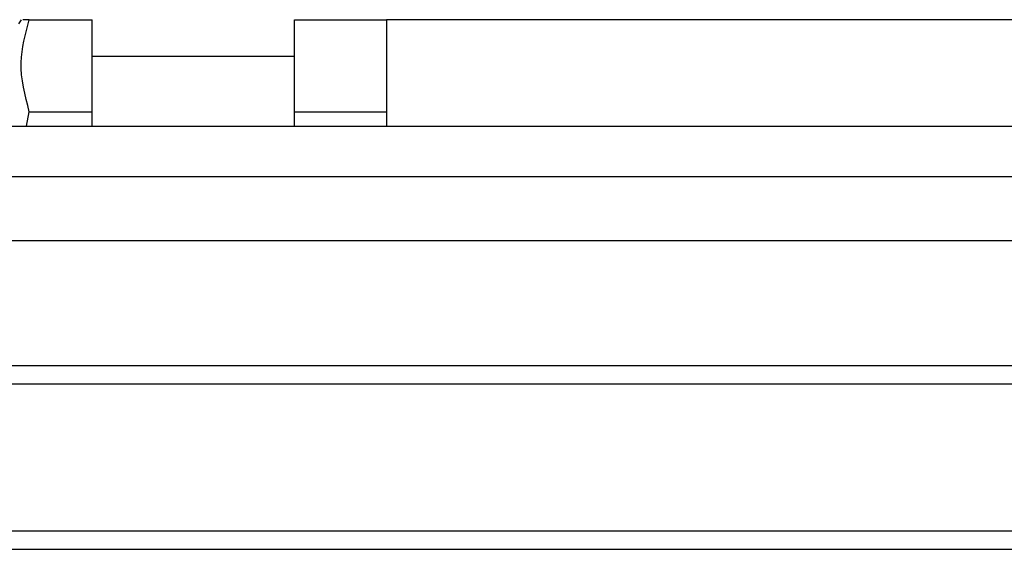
# Model space of a CAD drawing. Header units: millimetres. Extents: x 0 to 420, y 0 to 300.
# Tile 5 of 73: x 89.27 to 97.65, y 136.14 to 140.65. Entities that reach past the tile are written whole.
import ezdxf

# ---------------------------------------------------------------- set-up
doc = ezdxf.new("R2010")
doc.units = ezdxf.units.MM

msp = doc.modelspace()

# ---------------------------------------------------------------- linework, layer by layer
at = {"color": 7, "linetype": 'Continuous', "lineweight": 25}
for p, q in [((89.2773, 140.6501), (89.2563, 140.6138)), ((89.3472, 140.6501), (89.8828, 140.6501)), ((89.8828, 139.8671), (89.8828, 140.6501)), ((91.6055, 139.8671), (91.6055, 140.6501)), ((91.6055, 140.6501), (92.3886, 140.6501)), ((92.3886, 140.6501), (92.3886, 139.7434)), ((99.4364, 140.6501), (92.3886, 140.6501)), ((91.6055, 140.3369), (89.8828, 140.3369)), ((89.3236, 139.7434), (89.3472, 139.8671)), ((89.3472, 139.8671), (89.8828, 139.8671)), ((89.8828, 139.7434), (89.8828, 139.8671)), ((91.6055, 139.8671), (92.3886, 139.8671)), ((91.6055, 139.7434), (91.6055, 139.8671)), ((60.2823, 139.7434), (117.4418, 139.7434)), ((60.2823, 139.3145), (216.8986, 139.3145)), ((60.2823, 137.7074), (216.8986, 137.7074)), ((60.2823, 137.5507), (216.8986, 137.5507)), ((60.2823, 136.2978), (216.8986, 136.2978)), ((60.2823, 136.1412), (216.8986, 136.1412))]:
    msp.add_line(p, q, dxfattribs=at)
at = {"color": 7, "linetype": 'Continuous'}
msp.add_line((66.5469, 138.7707), (210.634, 138.7707), dxfattribs=at)
at = {"color": 7, "linetype": 'Continuous', "lineweight": 25}
for points, knots in [([(89.3472, 139.8671), (89.3107, 140.007), (89.2424, 140.2686), (89.3139, 140.529), (89.3472, 140.6501)], [0, 0, 0, 0, 0.534716, 1, 1, 1, 1]), ([(89.3472, 140.6501), (89.3369, 140.6501), (89.2951, 140.6501), (89.2931, 140.6501), (89.2917, 140.6501)], [0, 0, 0, 0, 0.246646, 1, 1, 1, 1])]:
    msp.add_open_spline(points, degree=3, knots=knots, dxfattribs=at)

doc.saveas('drawing.dxf')
